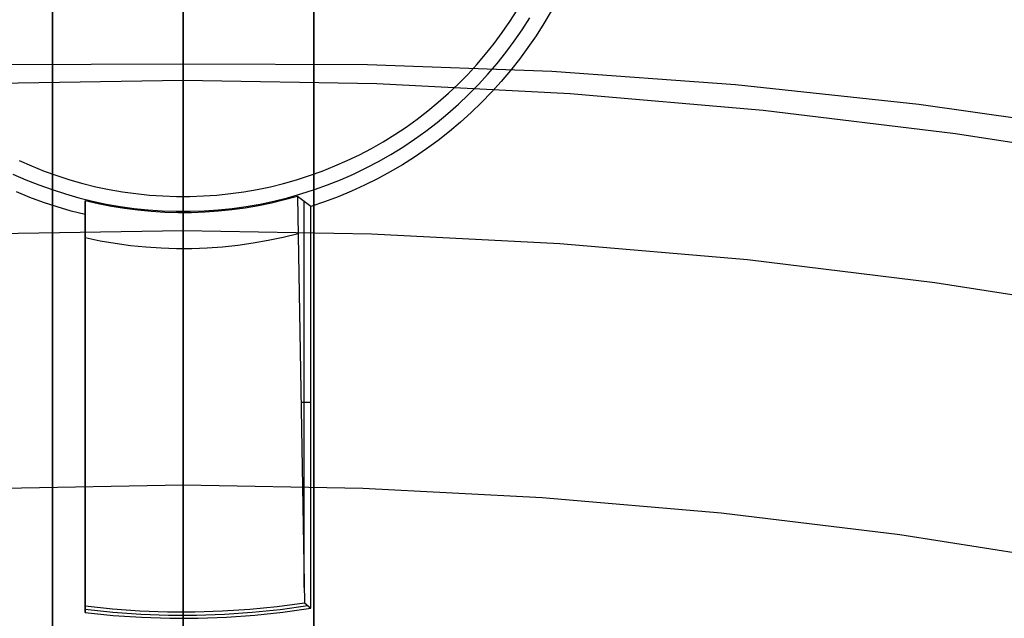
# Model space of a CAD drawing. Header units: millimetres. Extents: x 9001 to 10165, y -167 to 850.
# Tile 180 of 216: x 9580.52 to 9588.05, y 521.63 to 526.21. Entities that reach past the tile are written whole.
import ezdxf

# ---------------------------------------------------------------- set-up
doc = ezdxf.new("R2010")
doc.units = ezdxf.units.MM
for name, color, linetype in [('1', 7, 'Continuous'), ('COLOR EXT', 7, 'Continuous'), ('luz', 7, 'Continuous')]:
    doc.layers.add(name, color=color, linetype=linetype)

msp = doc.modelspace()

# ---------------------------------------------------------------- linework, layer by layer
at = {"layer": '1', "color": 250, "true_color": 0x111111}
for p, q in [((9581.7702, 550.8384, 45.7922), (9581.7702, 509.9968, 45.7922)), ((9581.7702, 530.3418, 228.5255), (9581.7702, 500.012, 228.5255)), ((9581.7702, 525.1716, 225.0175), (9581.7702, 526.3412, 225.4663)), ((9581.7702, 526.1732, 98.6157), (9581.7702, 526.2736, 98.6036)), ((9581.7702, 526.0723, 98.6243), (9581.7702, 526.1732, 98.6157)), ((9581.7702, 525.9713, 98.6295), (9581.7702, 526.0723, 98.6243)), ((9581.7702, 525.8701, 98.6312), (9581.7702, 525.9713, 98.6295)), ((9580.3606, 525.8658, 98.6312), (9581.7702, 525.8701, 98.6312)), ((9581.7702, 525.8701, 98.6312), (9581.7702, 510.3231, 98.6312)), ((9581.7702, 525.8701, 98.6312), (9583.1799, 525.8658, 98.6312)), ((9583.1799, 525.8658, 98.6312), (9584.5886, 525.8128, 98.6312)), ((9584.5886, 525.8128, 98.6312), (9585.9946, 525.7113, 98.6312)), ((9585.9946, 525.7113, 98.6312), (9587.3963, 525.5614, 98.6312)), ((9587.3963, 525.5614, 98.6312), (9588.792, 525.3632, 98.6312)), ((9581.7702, 523.9872, 224.6097), (9581.7702, 525.1716, 225.0175)), ((9581.7702, 522.7892, 224.2434), (9581.7702, 523.9872, 224.6097)), ((9581.7702, 521.5792, 223.9189), (9581.7702, 522.7892, 224.2434))]:
    msp.add_line(p, q, dxfattribs=at)
at = {"layer": 'COLOR EXT', "color": 30, "true_color": 0xff8d00}
for p, q in [((9580.7702, 517.8409, 21.2621), (9580.7702, 555.8393, 21.2621)), ((9580.7702, 555.8393, 25.2621), (9580.7702, 517.8409, 25.2621)), ((9580.7702, 517.8409, 23.2621), (9580.7702, 555.8393, 23.2621)), ((9581.7702, 517.8552, 25.2621), (9581.7702, 555.8462, 25.2621)), ((9582.7702, 555.8393, 21.2621), (9582.7702, 517.8409, 21.2621)), ((9582.7702, 517.8409, 25.2621), (9582.7702, 555.8393, 25.2621)), ((9582.7702, 517.8409, 23.2621), (9582.7702, 555.8393, 23.2621)), ((9581.7702, 524.8552, 6.1621), (9581.7702, 526.3052, 6.1621)), ((9584.2682, 526.1939, 6.1621), (9584.3241, 526.2811, 6.1621)), ((9584.5828, 526.2733, 19.1621), (9584.5272, 526.1782, 19.1621)), ((9584.2094, 526.1087, 6.1621), (9584.2682, 526.1939, 6.1621)), ((9584.3627, 526.1311, 12.6621), (9584.4207, 526.2216, 12.6621)), ((9584.5272, 526.1782, 19.1621), (9584.4684, 526.0851, 19.1621)), ((9584.1477, 526.0255, 6.1621), (9584.2094, 526.1087, 6.1621)), ((9584.3017, 526.0426, 12.6621), (9584.3627, 526.1311, 12.6621)), ((9584.0831, 525.9446, 6.1621), (9584.1477, 526.0255, 6.1621)), ((9584.2376, 525.9563, 12.6621), (9584.3017, 526.0426, 12.6621)), ((9584.4684, 526.0851, 19.1621), (9584.4064, 525.9941, 19.1621)), ((9584.1706, 525.8723, 12.6621), (9584.2376, 525.9563, 12.6621)), ((9584.4064, 525.9941, 19.1621), (9584.3413, 525.9052, 19.1621)), ((9584.0158, 525.8659, 6.1621), (9584.0831, 525.9446, 6.1621)), ((9584.3413, 525.9052, 19.1621), (9584.2733, 525.8186, 19.1621)), ((9583.9458, 525.7895, 6.1621), (9584.0158, 525.8659, 6.1621)), ((9584.1007, 525.7906, 12.6621), (9584.1706, 525.8723, 12.6621)), ((9584.2733, 525.8186, 19.1621), (9584.2023, 525.7344, 19.1621)), ((9583.8732, 525.7157, 6.1621), (9583.9458, 525.7895, 6.1621)), ((9584.028, 525.7114, 12.6621), (9584.1007, 525.7906, 12.6621)), ((9584.2023, 525.7344, 19.1621), (9584.1286, 525.6526, 19.1621)), ((9583.7981, 525.6444, 6.1621), (9583.8732, 525.7157, 6.1621)), ((9583.9527, 525.6348, 12.6621), (9584.028, 525.7114, 12.6621)), ((9584.1286, 525.6526, 19.1621), (9584.052, 525.5735, 19.1621)), ((9583.6407, 525.5097, 6.1621), (9583.7206, 525.5757, 6.1621)), ((9583.7206, 525.5757, 6.1621), (9583.7981, 525.6444, 6.1621)), ((9583.8748, 525.5608, 12.6621), (9583.9527, 525.6348, 12.6621)), ((9584.052, 525.5735, 19.1621), (9583.9728, 525.4969, 19.1621)), ((9583.5586, 525.4466, 6.1621), (9583.6407, 525.5097, 6.1621)), ((9583.7943, 525.4895, 12.6621), (9583.8748, 525.5608, 12.6621)), ((9583.4744, 525.3863, 6.1621), (9583.5586, 525.4466, 6.1621)), ((9583.7115, 525.421, 12.6621), (9583.7943, 525.4895, 12.6621)), ((9583.8911, 525.4231, 19.1621), (9583.8068, 525.3522, 19.1621)), ((9583.9728, 525.4969, 19.1621), (9583.8911, 525.4231, 19.1621)), ((9583.3882, 525.3289, 6.1621), (9583.4744, 525.3863, 6.1621)), ((9583.5389, 525.2929, 12.6621), (9583.6263, 525.3555, 12.6621)), ((9583.6263, 525.3555, 12.6621), (9583.7115, 525.421, 12.6621)), ((9583.8068, 525.3522, 19.1621), (9583.7202, 525.2841, 19.1621)), ((9583.2101, 525.2233, 6.1621), (9583.3, 525.2746, 6.1621)), ((9583.3, 525.2746, 6.1621), (9583.3882, 525.3289, 6.1621)), ((9583.4494, 525.2334, 12.6621), (9583.5389, 525.2929, 12.6621)), ((9583.7202, 525.2841, 19.1621), (9583.6314, 525.2191, 19.1621)), ((9583.1184, 525.1752, 6.1621), (9583.2101, 525.2233, 6.1621)), ((9583.3579, 525.177, 12.6621), (9583.4494, 525.2334, 12.6621)), ((9583.6314, 525.2191, 19.1621), (9583.5403, 525.1571, 19.1621)), ((9580.5154, 525.1303, 6.1621), (9580.6102, 525.0886, 6.1621)), ((9582.9302, 525.0886, 6.1621), (9583.025, 525.1303, 6.1621)), ((9583.025, 525.1303, 6.1621), (9583.1184, 525.1752, 6.1621)), ((9583.1693, 525.0738, 12.6621), (9583.2645, 525.1238, 12.6621)), ((9583.2645, 525.1238, 12.6621), (9583.3579, 525.177, 12.6621)), ((9583.5403, 525.1571, 19.1621), (9583.4472, 525.0983, 19.1621)), ((9580.6102, 525.0886, 6.1621), (9580.7064, 525.0502, 6.1621)), ((9580.7064, 525.0502, 6.1621), (9580.8039, 525.0151, 6.1621)), ((9582.7366, 525.0151, 6.1621), (9582.8341, 525.0502, 6.1621)), ((9582.8341, 525.0502, 6.1621), (9582.9302, 525.0886, 6.1621)), ((9583.0725, 525.0272, 12.6621), (9583.1693, 525.0738, 12.6621)), ((9583.4472, 525.0983, 19.1621), (9583.3522, 525.0427, 19.1621)), ((9580.468, 525.0272, 12.6621), (9580.5664, 524.9839, 12.6621)), ((9580.5664, 524.9839, 12.6621), (9580.6662, 524.9441, 12.6621)), ((9580.8039, 525.0151, 6.1621), (9580.9025, 524.9835, 6.1621)), ((9580.9025, 524.9835, 6.1621), (9581.0021, 524.9552, 6.1621)), ((9582.5384, 524.9552, 6.1621), (9582.638, 524.9835, 6.1621)), ((9582.638, 524.9835, 6.1621), (9582.7366, 525.0151, 6.1621)), ((9582.8743, 524.9441, 12.6621), (9582.9741, 524.9839, 12.6621)), ((9582.9741, 524.9839, 12.6621), (9583.0725, 525.0272, 12.6621)), ((9583.2553, 524.9903, 19.1621), (9583.1566, 524.9413, 19.1621)), ((9583.3522, 525.0427, 19.1621), (9583.2553, 524.9903, 19.1621)), ((9580.6662, 524.9441, 12.6621), (9580.7673, 524.9077, 12.6621)), ((9580.7673, 524.9077, 12.6621), (9580.8697, 524.8749, 12.6621)), ((9581.0021, 524.9552, 6.1621), (9581.1027, 524.9304, 6.1621)), ((9581.1027, 524.9304, 6.1621), (9581.204, 524.9091, 6.1621)), ((9581.204, 524.9091, 6.1621), (9581.3061, 524.8914, 6.1621)), ((9582.2344, 524.8914, 6.1621), (9582.3365, 524.9091, 6.1621)), ((9582.3365, 524.9091, 6.1621), (9582.4378, 524.9304, 6.1621)), ((9582.4378, 524.9304, 6.1621), (9582.5384, 524.9552, 6.1621)), ((9582.6708, 524.8749, 12.6621), (9582.7732, 524.9077, 12.6621)), ((9582.7732, 524.9077, 12.6621), (9582.8743, 524.9441, 12.6621)), ((9583.0564, 524.8957, 19.1621), (9582.9547, 524.8535, 19.1621)), ((9583.1566, 524.9413, 19.1621), (9583.0564, 524.8957, 19.1621)), ((9580.5982, 524.8487, 19.1621), (9580.4958, 524.8906, 19.1621)), ((9580.7019, 524.8103, 19.1621), (9580.5982, 524.8487, 19.1621)), ((9580.8697, 524.8749, 12.6621), (9580.9731, 524.8456, 12.6621)), ((9580.9731, 524.8456, 12.6621), (9581.0774, 524.8198, 12.6621)), ((9581.1203, 524.7992, 13.2865), (9581.0202, 524.8222, 13.2865)), ((9581.0202, 524.8222, 13.2865), (9581.0202, 524.7167, 19.1621)), ((9581.0202, 521.7233, 16.3398), (9581.0202, 524.8222, 13.2865)), ((9581.0774, 524.8198, 12.6621), (9581.1826, 524.7977, 12.6621)), ((9581.3061, 524.8914, 6.1621), (9581.4086, 524.8771, 6.1621)), ((9581.4086, 524.8771, 6.1621), (9581.5116, 524.8664, 6.1621)), ((9581.5116, 524.8664, 6.1621), (9581.615, 524.8593, 6.1621)), ((9581.615, 524.8593, 6.1621), (9581.7185, 524.8557, 6.1621)), ((9581.7185, 524.8557, 6.1621), (9581.822, 524.8557, 6.1621)), ((9581.7702, 524.8552, 6.1621), (9581.7702, 524.7309, 13.2865)), ((9581.822, 524.8557, 6.1621), (9581.9255, 524.8593, 6.1621)), ((9581.9255, 524.8593, 6.1621), (9582.0288, 524.8664, 6.1621)), ((9582.0288, 524.8664, 6.1621), (9582.1319, 524.8771, 6.1621)), ((9582.1319, 524.8771, 6.1621), (9582.2344, 524.8914, 6.1621)), ((9582.3579, 524.7977, 12.6621), (9582.4631, 524.8198, 12.6621)), ((9582.5455, 524.8286, 13.2865), (9582.4456, 524.8047, 13.2865)), ((9582.4631, 524.8198, 12.6621), (9582.5674, 524.8456, 12.6621)), ((9582.6446, 524.8557, 13.2865), (9582.5455, 524.8286, 13.2865)), ((9582.5674, 524.8456, 12.6621), (9582.6708, 524.8749, 12.6621)), ((9582.6446, 524.8557, 13.2865), (9582.6979, 521.7476, 16.3398)), ((9582.7472, 524.7797, 19.1621), (9582.6446, 524.8557, 13.2865)), ((9582.9547, 524.8535, 19.1621), (9582.8515, 524.8149, 19.1621)), ((9580.8069, 524.7755, 19.1621), (9580.7019, 524.8103, 19.1621)), ((9580.9131, 524.7442, 19.1621), (9580.8069, 524.7755, 19.1621)), ((9581.0202, 521.8396, 16.2243), (9581.0202, 524.7694, 16.2243)), ((9581.2212, 524.7795, 13.2865), (9581.1203, 524.7992, 13.2865)), ((9581.1826, 524.7977, 12.6621), (9581.2885, 524.7793, 12.6621)), ((9581.3226, 524.7631, 13.2865), (9581.2212, 524.7795, 13.2865)), ((9581.2885, 524.7793, 12.6621), (9581.395, 524.7645, 12.6621)), ((9581.4245, 524.7501, 13.2865), (9581.3226, 524.7631, 13.2865)), ((9581.395, 524.7645, 12.6621), (9581.5019, 524.7534, 12.6621)), ((9581.5267, 524.7404, 13.2865), (9581.4245, 524.7501, 13.2865)), ((9581.5019, 524.7534, 12.6621), (9581.6091, 524.7459, 12.6621)), ((9581.6091, 524.7459, 12.6621), (9581.7165, 524.7422, 12.6621)), ((9581.824, 524.7422, 12.6621), (9581.9314, 524.7459, 12.6621)), ((9581.9314, 524.7459, 12.6621), (9582.0386, 524.7534, 12.6621)), ((9582.0386, 524.7534, 12.6621), (9582.1455, 524.7645, 12.6621)), ((9582.1419, 524.7531, 13.2865), (9582.0398, 524.7425, 13.2865)), ((9582.2437, 524.767, 13.2865), (9582.1419, 524.7531, 13.2865)), ((9582.1455, 524.7645, 12.6621), (9582.252, 524.7793, 12.6621)), ((9582.345, 524.7842, 13.2865), (9582.2437, 524.767, 13.2865)), ((9582.252, 524.7793, 12.6621), (9582.3579, 524.7977, 12.6621)), ((9582.4456, 524.8047, 13.2865), (9582.345, 524.7842, 13.2865)), ((9582.6959, 521.8641, 16.2243), (9582.6959, 524.8175, 16.2243)), ((9582.8515, 524.8149, 19.1621), (9582.7472, 524.7797, 19.1621)), ((9582.7472, 521.7054, 19.1621), (9582.7472, 524.7797, 19.1621)), ((9581.0202, 524.7167, 19.1621), (9580.9131, 524.7442, 19.1621)), ((9581.0202, 524.7167, 19.1621), (9581.0202, 521.6736, 19.1621)), ((9581.6292, 524.7341, 13.2865), (9581.5267, 524.7404, 13.2865)), ((9581.7319, 524.7311, 13.2865), (9581.6292, 524.7341, 13.2865)), ((9581.7165, 524.7422, 12.6621), (9581.824, 524.7422, 12.6621)), ((9581.8346, 524.7315, 13.2865), (9581.7319, 524.7311, 13.2865)), ((9581.7702, 524.7309, 13.2865), (9581.7702, 521.6776, 16.3398)), ((9581.9373, 524.7353, 13.2865), (9581.8346, 524.7315, 13.2865)), ((9582.0398, 524.7425, 13.2865), (9581.9373, 524.7353, 13.2865)), ((9581.0203, 524.5413, 13.5599), (9581.1353, 524.5173, 13.5599)), ((9582.3046, 524.4997, 13.5599), (9582.4204, 524.5202, 13.5599)), ((9582.4204, 524.5202, 13.5599), (9582.5353, 524.5447, 13.5599)), ((9582.5353, 524.5447, 13.5599), (9582.6493, 524.5732, 13.5599)), ((9581.1353, 524.5173, 13.5599), (9581.2511, 524.4973, 13.5599)), ((9581.2511, 524.4973, 13.5599), (9581.3676, 524.4814, 13.5599)), ((9581.3676, 524.4814, 13.5599), (9581.4845, 524.4695, 13.5599)), ((9581.4845, 524.4695, 13.5599), (9581.6018, 524.4616, 13.5599)), ((9581.6018, 524.4616, 13.5599), (9581.7192, 524.4578, 13.5599)), ((9581.7192, 524.4578, 13.5599), (9581.8367, 524.4581, 13.5599)), ((9581.8367, 524.4581, 13.5599), (9581.9542, 524.4624, 13.5599)), ((9581.9542, 524.4624, 13.5599), (9582.0714, 524.4708, 13.5599)), ((9582.0714, 524.4708, 13.5599), (9582.1883, 524.4833, 13.5599)), ((9582.1883, 524.4833, 13.5599), (9582.3046, 524.4997, 13.5599)), ((9581.0202, 523.2479, 19.1621), (9581.0202, 523.2479, 14.8291)), ((9582.7472, 523.2806, 19.1621), (9582.6714, 523.2806, 14.8235)), ((9582.4894, 521.7196, 16.3398), (9582.6979, 521.7476, 16.3398)), ((9582.6979, 521.7476, 16.3398), (9582.7472, 521.7054, 19.1621)), ((9581.0202, 521.6736, 19.1621), (9581.0202, 521.7233, 16.3398)), ((9581.0202, 521.7233, 16.3398), (9581.2295, 521.7013, 16.3398)), ((9581.0202, 521.6985, 17.7509), (9581.2326, 521.6763, 17.7509)), ((9581.0202, 521.6736, 19.1621), (9581.2357, 521.6513, 19.1621)), ((9581.2295, 521.7013, 16.3398), (9581.4393, 521.6864, 16.3398)), ((9581.2326, 521.6763, 17.7509), (9581.4455, 521.6615, 17.7509)), ((9581.4393, 521.6864, 16.3398), (9581.6495, 521.6788, 16.3398)), ((9581.4455, 521.6615, 17.7509), (9581.6589, 521.6539, 17.7509)), ((9581.6495, 521.6788, 16.3398), (9581.8599, 521.6782, 16.3398)), ((9581.7702, 521.6776, 16.3398), (9581.7702, 521.6283, 19.1621)), ((9581.8599, 521.6782, 16.3398), (9582.0702, 521.6849, 16.3398)), ((9581.8724, 521.6538, 17.7509), (9582.0857, 521.661, 17.7509)), ((9582.0702, 521.6849, 16.3398), (9582.2801, 521.6987, 16.3398)), ((9582.0857, 521.661, 17.7509), (9582.2987, 521.6755, 17.7509)), ((9582.2801, 521.6987, 16.3398), (9582.4894, 521.7196, 16.3398)), ((9582.2987, 521.6755, 17.7509), (9582.511, 521.6973, 17.7509)), ((9582.3173, 521.6524, 19.1621), (9582.5327, 521.6752, 19.1621)), ((9582.511, 521.6973, 17.7509), (9582.7225, 521.7265, 17.7509)), ((9582.5327, 521.6752, 19.1621), (9582.7472, 521.7054, 19.1621)), ((9581.2357, 521.6513, 19.1621), (9581.4518, 521.6365, 19.1621)), ((9581.4518, 521.6365, 19.1621), (9581.6682, 521.6291, 19.1621)), ((9581.6589, 521.6539, 17.7509), (9581.8724, 521.6538, 17.7509)), ((9581.6682, 521.6291, 19.1621), (9581.8848, 521.6294, 19.1621)), ((9581.8848, 521.6294, 19.1621), (9582.1013, 521.6371, 19.1621)), ((9582.1013, 521.6371, 19.1621), (9582.3173, 521.6524, 19.1621))]:
    msp.add_line(p, q, dxfattribs=at)
at = {"layer": 'luz', "color": 7, "true_color": 0xffffff}
for p, q in [((9581.7702, 528.2418, -18.7542), (9581.7702, 521.8578, -17.296)), ((9581.7702, 526.2607, -23.6551), (9581.7702, 526.1842, -23.6785)), ((9581.7702, 526.1842, -23.6785), (9581.7702, 526.1085, -23.7045)), ((9581.7702, 526.1085, -23.7045), (9581.7702, 526.0338, -23.7331)), ((9581.7702, 526.0338, -23.7331), (9581.7702, 525.9601, -23.7643)), ((9581.7702, 525.9601, -23.7643), (9581.7702, 525.8876, -23.798)), ((9581.7702, 525.8876, -23.798), (9581.7702, 525.8162, -23.8342)), ((9581.7702, 525.8162, -23.8342), (9581.7702, 525.7462, -23.8728)), ((9580.2895, 525.7206, -23.8728), (9581.7702, 525.7462, -23.8728)), ((9581.7702, 525.7462, -23.8728), (9581.7702, 525.6761, -23.9115)), ((9581.7702, 525.7462, -23.8728), (9583.251, 525.7206, -23.8728)), ((9581.7702, 525.6761, -23.9115), (9581.7702, 525.6048, -23.9477)), ((9583.251, 525.7206, -23.8728), (9584.73, 525.644, -23.8728)), ((9581.7702, 525.6048, -23.9477), (9581.7702, 525.5322, -23.9814)), ((9584.73, 525.644, -23.8728), (9586.2054, 525.5163, -23.8728)), ((9581.7702, 525.5322, -23.9814), (9581.7702, 525.4585, -24.0126)), ((9586.2054, 525.5163, -23.8728), (9587.6756, 525.3378, -23.8728)), ((9581.7702, 525.4585, -24.0126), (9581.7702, 525.3838, -24.0412)), ((9581.7702, 525.3838, -24.0412), (9581.7702, 525.3082, -24.0672)), ((9581.7702, 525.3082, -24.0672), (9581.7702, 525.2317, -24.0906)), ((9587.6756, 525.3378, -23.8728), (9589.1387, 525.1086, -23.8728)), ((9581.7702, 525.2317, -24.0906), (9581.7702, 525.1544, -24.1113)), ((9581.7702, 525.1544, -24.1113), (9581.7702, 525.0765, -24.1294)), ((9581.7702, 525.0765, -24.1294), (9581.7702, 524.9979, -24.1447)), ((9581.7702, 524.9979, -24.1447), (9581.7702, 524.9189, -24.1574)), ((9581.7702, 524.9189, -24.1574), (9581.7702, 524.8396, -24.1672)), ((9581.7702, 524.8396, -24.1672), (9581.7702, 524.7599, -24.1744)), ((9581.7702, 524.7599, -24.1744), (9581.7702, 524.68, -24.1788)), ((9581.7702, 524.68, -24.1788), (9581.7702, 524.6, -24.1804)), ((9581.7702, 524.6, -24.1804), (9581.7702, 524.52, -24.1792)), ((9581.7702, 524.5933, -24.1804), (9580.3293, 524.5684, -24.1804)), ((9583.2112, 524.5684, -24.1804), (9581.7702, 524.5933, -24.1804)), ((9581.7702, 524.52, -24.1792), (9581.7702, 524.4401, -24.1753)), ((9584.6504, 524.4938, -24.1804), (9583.2112, 524.5684, -24.1804)), ((9586.0862, 524.3696, -24.1804), (9584.6504, 524.4938, -24.1804)), ((9581.7702, 524.4401, -24.1753), (9581.7702, 524.3604, -24.1686)), ((9587.5169, 524.1959, -24.1804), (9586.0862, 524.3696, -24.1804)), ((9581.7702, 524.3604, -24.1686), (9581.7702, 524.2809, -24.1592)), ((9581.7702, 524.2809, -24.1592), (9581.7702, 524.2019, -24.147)), ((9581.7702, 524.2019, -24.147), (9581.7702, 524.1232, -24.1322)), ((9588.9407, 523.9729, -24.1804), (9587.5169, 524.1959, -24.1804)), ((9581.7702, 524.1232, -24.1322), (9581.7702, 524.0452, -24.1146)), ((9581.7702, 524.0452, -24.1146), (9581.7702, 523.9678, -24.0943)), ((9581.7702, 523.9678, -24.0943), (9581.7702, 523.8912, -24.0713)), ((9581.7702, 523.8912, -24.0713), (9581.7702, 523.8154, -24.0457)), ((9581.7702, 523.8154, -24.0457), (9581.7702, 523.7405, -24.0176)), ((9581.7702, 523.7405, -24.0176), (9581.7702, 523.6666, -23.9868)), ((9581.7702, 523.6666, -23.9868), (9581.7702, 523.5939, -23.9535)), ((9581.7702, 523.5939, -23.9535), (9581.7702, 523.5223, -23.9177)), ((9581.7702, 523.5223, -23.9177), (9581.7702, 523.4521, -23.8795)), ((9581.7702, 523.4521, -23.8795), (9581.7702, 523.3831, -23.8389)), ((9581.7702, 523.3831, -23.8389), (9581.7702, 523.3157, -23.7959)), ((9581.7702, 523.3157, -23.7959), (9581.7702, 523.2497, -23.7506)), ((9581.7702, 523.2497, -23.7506), (9581.7702, 523.1854, -23.703)), ((9581.7702, 523.1854, -23.703), (9581.7702, 523.1228, -23.6532)), ((9581.7702, 523.1228, -23.6532), (9581.7702, 523.0619, -23.6014)), ((9581.7702, 523.0619, -23.6014), (9581.7702, 523.0028, -23.5474)), ((9581.7702, 523.0028, -23.5474), (9581.7702, 522.9456, -23.4914)), ((9581.7702, 522.9456, -23.4914), (9581.7702, 522.8904, -23.4335)), ((9581.7702, 522.8904, -23.4335), (9581.7702, 522.8373, -23.3737)), ((9581.7702, 522.8373, -23.3737), (9581.7702, 522.7862, -23.3122)), ((9581.7702, 522.7862, -23.3122), (9581.7702, 522.7373, -23.2488)), ((9581.7702, 522.7373, -23.2488), (9581.7702, 522.6906, -23.1839)), ((9581.7702, 522.6462, -23.1173), (9580.3965, 522.6225, -23.1173)), ((9581.7702, 522.6906, -23.1839), (9581.7702, 522.6462, -23.1173)), ((9581.7702, 522.6462, -23.1173), (9581.7702, 522.6018, -23.0508)), ((9583.144, 522.6225, -23.1173), (9581.7702, 522.6462, -23.1173)), ((9581.7702, 522.6018, -23.0508), (9581.7702, 522.5551, -22.9858)), ((9584.5161, 522.5513, -23.1173), (9583.144, 522.6225, -23.1173)), ((9581.7702, 522.5551, -22.9858), (9581.7702, 522.5062, -22.9225)), ((9581.7702, 522.5062, -22.9225), (9581.7702, 522.4551, -22.8609)), ((9585.8849, 522.4329, -23.1173), (9584.5161, 522.5513, -23.1173)), ((9581.7702, 522.4551, -22.8609), (9581.7702, 522.4019, -22.8011)), ((9587.2489, 522.2673, -23.1173), (9585.8849, 522.4329, -23.1173)), ((9581.7702, 522.4019, -22.8011), (9581.7702, 522.3467, -22.7432)), ((9581.7702, 522.3467, -22.7432), (9581.7702, 522.2896, -22.6873)), ((9581.7702, 522.2896, -22.6873), (9581.7702, 522.2305, -22.6333)), ((9588.6063, 522.0547, -23.1173), (9587.2489, 522.2673, -23.1173)), ((9581.7702, 522.2305, -22.6333), (9581.7702, 522.1696, -22.5814)), ((9581.7702, 522.1696, -22.5814), (9581.7702, 522.1069, -22.5317)), ((9581.7702, 522.1069, -22.5317), (9581.7702, 522.0426, -22.4841)), ((9581.7702, 522.0426, -22.4841), (9581.7702, 521.9767, -22.4388)), ((9581.7702, 521.9767, -22.4388), (9581.7702, 521.9092, -22.3958)), ((9581.7702, 521.9092, -22.3958), (9581.7702, 521.8403, -22.3552)), ((9581.7702, 521.8578, -17.296), (9581.7702, 515.4273, -16.0591)), ((9581.7702, 521.8403, -22.3552), (9581.7702, 521.77, -22.3169)), ((9581.7702, 521.77, -22.3169), (9581.7702, 521.6985, -22.2812)), ((9581.7702, 521.6985, -22.2812), (9581.7702, 521.6257, -22.2479))]:
    msp.add_line(p, q, dxfattribs=at)

doc.saveas('drawing.dxf')
